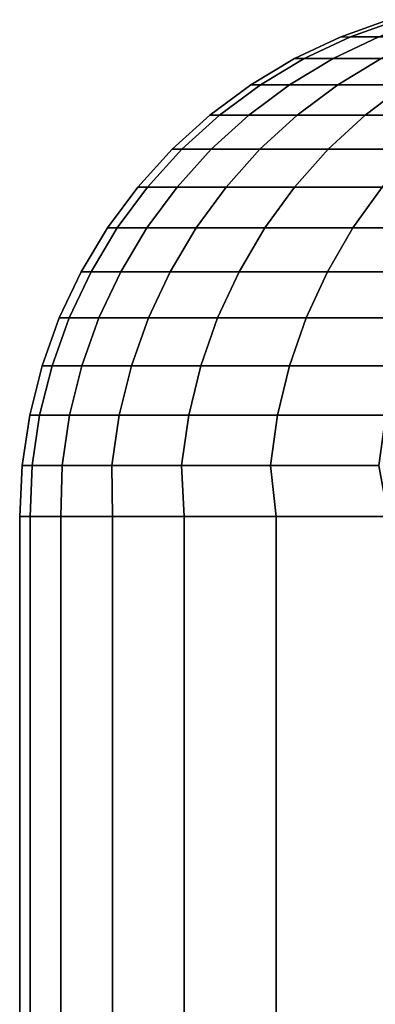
# Model space of a CAD drawing. Header units: metres. Extents: x -109 to 109, y -342 to 66.
# Tile 98 of 256: x -91 to -90.315, y 20.06 to 21.957. Entities that reach past the tile are written whole.
import ezdxf

# ---------------------------------------------------------------- set-up
doc = ezdxf.new("R2010")
doc.units = ezdxf.units.M
doc.layers.add('solid_K_24_62_16_000B91', color=7, linetype='CONTINUOUS')

msp = doc.modelspace()

# ---------------------------------------------------------------- linework, layer by layer
at = {"layer": 'solid_K_24_62_16_000B91'}
for points in [[(-90.382683, 21.92388), (-90.363281, 21.924292, 0.714612), (-90.270874, 21.957281, 0.709849), (-90.290283, 21.95694)], [(-90.363281, 21.924292, -0.714612), (-90.382683, 21.92388), (-90.290283, 21.95694), (-90.270874, 21.957281, -0.709849)], [(-90.363281, 21.924292, 0.714612), (-90.308113, 21.924292, 1.427329), (-90.216072, 21.957281, 1.417815), (-90.270874, 21.957281, 0.709849)], [(-90.308113, 21.924292, -1.427329), (-90.363281, 21.924292, -0.714612), (-90.270874, 21.957281, -0.709849), (-90.216072, 21.957281, -1.417815)], [(-90.470528, 21.882383), (-90.452003, 21.882383, 0.719186), (-90.363281, 21.924292, 0.714612), (-90.382683, 21.92388)], [(-90.452003, 21.882383, -0.719186), (-90.470528, 21.882383), (-90.382683, 21.92388), (-90.363281, 21.924292, -0.714612)], [(-90.452003, 21.882383, 0.719186), (-90.396484, 21.882383, 1.436464), (-90.308113, 21.924292, 1.427329), (-90.363281, 21.924292, 0.714612)], [(-90.396484, 21.882383, -1.436464), (-90.452003, 21.882383, -0.719186), (-90.363281, 21.924292, -0.714612), (-90.308113, 21.924292, -1.427329)], [(-90.396484, 21.882383, 1.436464), (-90.304115, 21.882383, 2.149933), (-90.216324, 21.924292, 2.136261), (-90.308113, 21.924292, 1.427329)], [(-90.304115, 21.882383, -2.149933), (-90.396484, 21.882383, -1.436464), (-90.308113, 21.924292, -1.427329), (-90.216324, 21.924292, -2.136261)], [(-90.554832, 21.831961), (-90.536201, 21.831961, 0.723525), (-90.452003, 21.882383, 0.719186), (-90.470528, 21.882383)], [(-90.536201, 21.831961, -0.723525), (-90.554832, 21.831961), (-90.470528, 21.882383), (-90.452003, 21.882383, -0.719186)], [(-90.536201, 21.831961, 0.723525), (-90.480347, 21.831961, 1.445132), (-90.396484, 21.882383, 1.436464), (-90.452003, 21.882383, 0.719186)], [(-90.480347, 21.831961, -1.445132), (-90.536201, 21.831961, -0.723525), (-90.452003, 21.882383, -0.719186), (-90.396484, 21.882383, -1.436464)], [(-90.480347, 21.831961, 1.445132), (-90.387413, 21.831961, 2.162907), (-90.304115, 21.882383, 2.149933), (-90.396484, 21.882383, 1.436464)], [(-90.387413, 21.831961, -2.162907), (-90.480347, 21.831961, -1.445132), (-90.396484, 21.882383, -1.436464), (-90.304115, 21.882383, -2.149933)], [(-90.387413, 21.831961, 2.162907), (-90.257652, 21.831961, 2.874946), (-90.175133, 21.882383, 2.857701), (-90.304115, 21.882383, 2.149933)], [(-90.257652, 21.831961, -2.874946), (-90.387413, 21.831961, -2.162907), (-90.304115, 21.882383, -2.149933), (-90.175133, 21.882383, -2.857701)], [(-90.633789, 21.773508), (-90.615044, 21.773508, 0.72759), (-90.536201, 21.831961, 0.723525), (-90.554832, 21.831961)], [(-90.615044, 21.773508, -0.72759), (-90.633789, 21.773508), (-90.554832, 21.831961), (-90.536201, 21.831961, -0.723525)], [(-90.615044, 21.773508, 0.72759), (-90.558876, 21.773508, 1.45325), (-90.480347, 21.831961, 1.445132), (-90.536201, 21.831961, 0.723525)], [(-90.558876, 21.773508, -1.45325), (-90.615044, 21.773508, -0.72759), (-90.536201, 21.831961, -0.723525), (-90.480347, 21.831961, -1.445132)], [(-90.558876, 21.773508, 1.45325), (-90.465424, 21.773508, 2.175056), (-90.387413, 21.831961, 2.162907), (-90.480347, 21.831961, 1.445132)], [(-90.465424, 21.773508, -2.175056), (-90.558876, 21.773508, -1.45325), (-90.480347, 21.831961, -1.445132), (-90.387413, 21.831961, -2.162907)], [(-90.465424, 21.773508, 2.175056), (-90.334938, 21.773508, 2.891095), (-90.257652, 21.831961, 2.874946), (-90.387413, 21.831961, 2.162907)], [(-90.334938, 21.773508, -2.891095), (-90.465424, 21.773508, -2.175056), (-90.387413, 21.831961, -2.162907), (-90.257652, 21.831961, -2.874946)], [(-90.334938, 21.773508, 2.891095), (-90.167763, 21.773508, 3.599467), (-90.091415, 21.831961, 3.579361), (-90.257652, 21.831961, 2.874946)], [(-90.167763, 21.773508, -3.599467), (-90.334938, 21.773508, -2.891095), (-90.257652, 21.831961, -2.874946), (-90.091415, 21.831961, -3.579361)], [(-90.706619, 21.707592), (-90.687782, 21.707592, 0.731339), (-90.615044, 21.773508, 0.72759), (-90.633789, 21.773508)], [(-90.687782, 21.707592, -0.731339), (-90.706619, 21.707592), (-90.633789, 21.773508), (-90.615044, 21.773508, -0.72759)], [(-90.687782, 21.707592, 0.731339), (-90.631325, 21.707592, 1.460739), (-90.558876, 21.773508, 1.45325), (-90.615044, 21.773508, 0.72759)], [(-90.631325, 21.707592, -1.460739), (-90.687782, 21.707592, -0.731339), (-90.615044, 21.773508, -0.72759), (-90.558876, 21.773508, -1.45325)], [(-90.631325, 21.707592, 1.460739), (-90.537392, 21.707592, 2.186265), (-90.465424, 21.773508, 2.175056), (-90.558876, 21.773508, 1.45325)], [(-90.537392, 21.707592, -2.186265), (-90.631325, 21.707592, -1.460739), (-90.558876, 21.773508, -1.45325), (-90.465424, 21.773508, -2.175056)], [(-90.537392, 21.707592, 2.186265), (-90.406235, 21.707592, 2.905994), (-90.334938, 21.773508, 2.891095), (-90.465424, 21.773508, 2.175056)], [(-90.406235, 21.707592, -2.905994), (-90.537392, 21.707592, -2.186265), (-90.465424, 21.773508, -2.175056), (-90.334938, 21.773508, -2.891095)], [(-90.406235, 21.707592, 2.905994), (-90.238197, 21.707592, 3.618016), (-90.167763, 21.773508, 3.599467), (-90.334938, 21.773508, 2.891095)], [(-90.238197, 21.707592, -3.618016), (-90.406235, 21.707592, -2.905994), (-90.334938, 21.773508, -2.891095), (-90.167763, 21.773508, -3.599467)], [(-90.772636, 21.634848), (-90.753716, 21.634848, 0.734738), (-90.687782, 21.707592, 0.731339), (-90.706619, 21.707592)], [(-90.753716, 21.634848, -0.734738), (-90.772636, 21.634848), (-90.706619, 21.707592), (-90.687782, 21.707592, -0.731339)], [(-90.753716, 21.634848, 0.734738), (-90.696991, 21.634848, 1.467527), (-90.631325, 21.707592, 1.460739), (-90.687782, 21.707592, 0.731339)], [(-90.696991, 21.634848, -1.467527), (-90.753716, 21.634848, -0.734738), (-90.687782, 21.707592, -0.731339), (-90.631325, 21.707592, -1.460739)], [(-90.696991, 21.634848, 1.467527), (-90.602623, 21.634848, 2.196424), (-90.537392, 21.707592, 2.186265), (-90.631325, 21.707592, 1.460739)], [(-90.602623, 21.634848, -2.196424), (-90.696991, 21.634848, -1.467527), (-90.631325, 21.707592, -1.460739), (-90.537392, 21.707592, -2.186265)], [(-90.602623, 21.634848, 2.196424), (-90.470848, 21.634848, 2.919497), (-90.406235, 21.707592, 2.905994), (-90.537392, 21.707592, 2.186265)], [(-90.470848, 21.634848, -2.919497), (-90.602623, 21.634848, -2.196424), (-90.537392, 21.707592, -2.186265), (-90.406235, 21.707592, -2.905994)], [(-90.470848, 21.634848, 2.919497), (-90.302032, 21.634848, 3.634828), (-90.238197, 21.707592, 3.618016), (-90.406235, 21.707592, 2.905994)], [(-90.302032, 21.634848, -3.634828), (-90.470848, 21.634848, -2.919497), (-90.406235, 21.707592, -2.905994), (-90.238197, 21.707592, -3.618016)], [(-90.8312, 21.555979), (-90.812195, 21.555979, 0.737752), (-90.753716, 21.634848, 0.734738), (-90.772636, 21.634848)], [(-90.812195, 21.555979, -0.737752), (-90.8312, 21.555979), (-90.772636, 21.634848), (-90.753716, 21.634848, -0.734738)], [(-90.812195, 21.555979, 0.737752), (-90.755241, 21.555979, 1.473548), (-90.696991, 21.634848, 1.467527), (-90.753716, 21.634848, 0.734738)], [(-90.755241, 21.555979, -1.473548), (-90.812195, 21.555979, -0.737752), (-90.753716, 21.634848, -0.734738), (-90.696991, 21.634848, -1.467527)], [(-90.755241, 21.555979, 1.473548), (-90.660484, 21.555979, 2.205436), (-90.602623, 21.634848, 2.196424), (-90.696991, 21.634848, 1.467527)], [(-90.660484, 21.555979, -2.205436), (-90.755241, 21.555979, -1.473548), (-90.696991, 21.634848, -1.467527), (-90.602623, 21.634848, -2.196424)], [(-90.660484, 21.555979, 2.205436), (-90.528175, 21.555979, 2.931476), (-90.470848, 21.634848, 2.919497), (-90.602623, 21.634848, 2.196424)], [(-90.528175, 21.555979, -2.931476), (-90.660484, 21.555979, -2.205436), (-90.602623, 21.634848, -2.196424), (-90.470848, 21.634848, -2.919497)], [(-90.528175, 21.555979, 2.931476), (-90.358665, 21.555979, 3.649742), (-90.302032, 21.634848, 3.634828), (-90.470848, 21.634848, 2.919497)], [(-90.358665, 21.555979, -3.649742), (-90.528175, 21.555979, -2.931476), (-90.470848, 21.634848, -2.919497), (-90.302032, 21.634848, -3.634828)], [(-90.358665, 21.555979, 3.649742), (-90.152405, 21.555979, 4.358329), (-90.096619, 21.634848, 4.34052), (-90.302032, 21.634848, 3.634828)], [(-90.152405, 21.555979, -4.358329), (-90.358665, 21.555979, -3.649742), (-90.302032, 21.634848, -3.634828), (-90.096619, 21.634848, -4.34052)], [(-90.881737, 21.471743), (-90.862671, 21.471743, 0.740354), (-90.812195, 21.555979, 0.737752), (-90.8312, 21.555979)], [(-90.862671, 21.471743, -0.740354), (-90.881737, 21.471743), (-90.8312, 21.555979), (-90.812195, 21.555979, -0.737752)], [(-90.862671, 21.471743, 0.740354), (-90.805511, 21.471743, 1.478744), (-90.755241, 21.555979, 1.473548), (-90.812195, 21.555979, 0.737752)], [(-90.805511, 21.471743, -1.478744), (-90.862671, 21.471743, -0.740354), (-90.812195, 21.555979, -0.737752), (-90.755241, 21.555979, -1.473548)], [(-90.805511, 21.471743, 1.478744), (-90.710419, 21.471743, 2.213214), (-90.660484, 21.555979, 2.205436), (-90.755241, 21.555979, 1.473548)], [(-90.710419, 21.471743, -2.213214), (-90.805511, 21.471743, -1.478744), (-90.755241, 21.555979, -1.473548), (-90.660484, 21.555979, -2.205436)], [(-90.710419, 21.471743, 2.213214), (-90.577644, 21.471743, 2.941814), (-90.528175, 21.555979, 2.931476), (-90.660484, 21.555979, 2.205436)], [(-90.577644, 21.471743, -2.941814), (-90.710419, 21.471743, -2.213214), (-90.660484, 21.555979, -2.205436), (-90.528175, 21.555979, -2.931476)], [(-90.577644, 21.471743, 2.941814), (-90.407539, 21.471743, 3.662613), (-90.358665, 21.555979, 3.649742), (-90.528175, 21.555979, 2.931476)], [(-90.407539, 21.471743, -3.662613), (-90.577644, 21.471743, -2.941814), (-90.528175, 21.555979, -2.931476), (-90.358665, 21.555979, -3.649742)], [(-90.407539, 21.471743, 3.662613), (-90.200554, 21.471743, 4.373699), (-90.152405, 21.555979, 4.358329), (-90.358665, 21.555979, 3.649742)], [(-90.200554, 21.471743, -4.373699), (-90.407539, 21.471743, -3.662613), (-90.358665, 21.555979, -3.649742), (-90.152405, 21.555979, -4.358329)], [(-90.923767, 21.382956), (-90.90464, 21.382956, 0.742518), (-90.862671, 21.471743, 0.740354), (-90.881737, 21.471743)], [(-90.90464, 21.382956, -0.742518), (-90.923767, 21.382956), (-90.881737, 21.471743), (-90.862671, 21.471743, -0.740354)], [(-90.90464, 21.382956, 0.742518), (-90.847321, 21.382956, 1.483066), (-90.805511, 21.471743, 1.478744), (-90.862671, 21.471743, 0.740354)], [(-90.847321, 21.382956, -1.483066), (-90.90464, 21.382956, -0.742518), (-90.862671, 21.471743, -0.740354), (-90.805511, 21.471743, -1.478744)], [(-90.847321, 21.382956, 1.483066), (-90.751953, 21.382956, 2.219682), (-90.710419, 21.471743, 2.213214), (-90.805511, 21.471743, 1.478744)], [(-90.751953, 21.382956, -2.219682), (-90.847321, 21.382956, -1.483066), (-90.805511, 21.471743, -1.478744), (-90.710419, 21.471743, -2.213214)], [(-90.751953, 21.382956, 2.219682), (-90.61879, 21.382956, 2.950411), (-90.577644, 21.471743, 2.941814), (-90.710419, 21.471743, 2.213214)], [(-90.61879, 21.382956, -2.950411), (-90.751953, 21.382956, -2.219682), (-90.710419, 21.471743, -2.213214), (-90.577644, 21.471743, -2.941814)], [(-90.61879, 21.382956, 2.950411), (-90.448181, 21.382956, 3.673317), (-90.407539, 21.471743, 3.662613), (-90.577644, 21.471743, 2.941814)], [(-90.448181, 21.382956, -3.673317), (-90.61879, 21.382956, -2.950411), (-90.577644, 21.471743, -2.941814), (-90.407539, 21.471743, -3.662613)], [(-90.448181, 21.382956, 3.673317), (-90.240593, 21.382956, 4.386481), (-90.200554, 21.471743, 4.373699), (-90.407539, 21.471743, 3.662613)], [(-90.240593, 21.382956, -4.386481), (-90.448181, 21.382956, -3.673317), (-90.407539, 21.471743, -3.662613), (-90.200554, 21.471743, -4.373699)], [(-90.956886, 21.290472), (-90.937714, 21.290472, 0.744222), (-90.90464, 21.382956, 0.742518), (-90.923767, 21.382956)], [(-90.937714, 21.290472, -0.744222), (-90.956886, 21.290472), (-90.923767, 21.382956), (-90.90464, 21.382956, -0.742518)], [(-90.937714, 21.290472, 0.744222), (-90.880257, 21.290472, 1.486471), (-90.847321, 21.382956, 1.483066), (-90.90464, 21.382956, 0.742518)], [(-90.880257, 21.290472, -1.486471), (-90.937714, 21.290472, -0.744222), (-90.90464, 21.382956, -0.742518), (-90.847321, 21.382956, -1.483066)], [(-90.880257, 21.290472, 1.486471), (-90.784668, 21.290472, 2.224778), (-90.751953, 21.382956, 2.219682), (-90.847321, 21.382956, 1.483066)], [(-90.784668, 21.290472, -2.224778), (-90.880257, 21.290472, -1.486471), (-90.847321, 21.382956, -1.483066), (-90.751953, 21.382956, -2.219682)], [(-90.784668, 21.290472, 2.224778), (-90.651199, 21.290472, 2.957185), (-90.61879, 21.382956, 2.950411), (-90.751953, 21.382956, 2.219682)], [(-90.651199, 21.290472, -2.957185), (-90.784668, 21.290472, -2.224778), (-90.751953, 21.382956, -2.219682), (-90.61879, 21.382956, -2.950411)], [(-90.651199, 21.290472, 2.957185), (-90.480209, 21.290472, 3.681751), (-90.448181, 21.382956, 3.673317), (-90.61879, 21.382956, 2.950411)], [(-90.480209, 21.290472, -3.681751), (-90.651199, 21.290472, -2.957185), (-90.61879, 21.382956, -2.950411), (-90.448181, 21.382956, -3.673317)], [(-90.480209, 21.290472, 3.681751), (-90.272141, 21.290472, 4.396553), (-90.240593, 21.382956, 4.386481), (-90.448181, 21.382956, 3.673317)], [(-90.272141, 21.290472, -4.396553), (-90.480209, 21.290472, -3.681751), (-90.448181, 21.382956, -3.673317), (-90.240593, 21.382956, -4.386481)], [(-90.980766, 21.195187), (-90.961563, 21.195187, 0.745452), (-90.937714, 21.290472, 0.744222), (-90.956886, 21.290472)], [(-90.961563, 21.195187, -0.745452), (-90.980766, 21.195187), (-90.956886, 21.290472), (-90.937714, 21.290472, -0.744222)], [(-90.961563, 21.195187, 0.745452), (-90.904015, 21.195187, 1.488927), (-90.880257, 21.290472, 1.486471), (-90.937714, 21.290472, 0.744222)], [(-90.904015, 21.195187, -1.488927), (-90.961563, 21.195187, -0.745452), (-90.937714, 21.290472, -0.744222), (-90.880257, 21.290472, -1.486471)], [(-90.904015, 21.195187, 1.488927), (-90.808273, 21.195187, 2.228453), (-90.784668, 21.290472, 2.224778), (-90.880257, 21.290472, 1.486471)], [(-90.808273, 21.195187, -2.228453), (-90.904015, 21.195187, -1.488927), (-90.880257, 21.290472, -1.486471), (-90.784668, 21.290472, -2.224778)], [(-90.808273, 21.195187, 2.228453), (-90.674583, 21.195187, 2.962071), (-90.651199, 21.290472, 2.957185), (-90.784668, 21.290472, 2.224778)], [(-90.674583, 21.195187, -2.962071), (-90.808273, 21.195187, -2.228453), (-90.784668, 21.290472, -2.224778), (-90.651199, 21.290472, -2.957185)], [(-90.674583, 21.195187, 2.962071), (-90.503304, 21.195187, 3.687833), (-90.480209, 21.290472, 3.681751), (-90.651199, 21.290472, 2.957185)], [(-90.503304, 21.195187, -3.687833), (-90.674583, 21.195187, -2.962071), (-90.651199, 21.290472, -2.957185), (-90.480209, 21.290472, -3.681751)], [(-90.503304, 21.195187, 3.687833), (-90.294891, 21.195187, 4.403816), (-90.272141, 21.290472, 4.396553), (-90.480209, 21.290472, 3.681751)], [(-90.294891, 21.195187, -4.403816), (-90.503304, 21.195187, -3.687833), (-90.480209, 21.290472, -3.681751), (-90.272141, 21.290472, -4.396553)], [(-90.995186, 21.098017), (-90.975967, 21.098017, 0.746194), (-90.961563, 21.195187, 0.745452), (-90.980766, 21.195187)], [(-90.975967, 21.098017, -0.746194), (-90.995186, 21.098017), (-90.980766, 21.195187), (-90.961563, 21.195187, -0.745452)], [(-90.975967, 21.098017, 0.746194), (-90.918358, 21.098017, 1.490409), (-90.904015, 21.195187, 1.488927), (-90.961563, 21.195187, 0.745452)], [(-90.918358, 21.098017, -1.490409), (-90.975967, 21.098017, -0.746194), (-90.961563, 21.195187, -0.745452), (-90.904015, 21.195187, -1.488927)], [(-90.918358, 21.098017, 1.490409), (-90.822517, 21.098017, 2.230672), (-90.808273, 21.195187, 2.228453), (-90.904015, 21.195187, 1.488927)], [(-90.822517, 21.098017, -2.230672), (-90.918358, 21.098017, -1.490409), (-90.904015, 21.195187, -1.488927), (-90.808273, 21.195187, -2.228453)], [(-90.822517, 21.098017, 2.230672), (-90.68869, 21.098017, 2.96502), (-90.674583, 21.195187, 2.962071), (-90.808273, 21.195187, 2.228453)], [(-90.68869, 21.098017, -2.96502), (-90.822517, 21.098017, -2.230672), (-90.808273, 21.195187, -2.228453), (-90.674583, 21.195187, -2.962071)], [(-90.68869, 21.098017, 2.96502), (-90.517242, 21.098017, 3.691505), (-90.503304, 21.195187, 3.687833), (-90.674583, 21.195187, 2.962071)], [(-90.517242, 21.098017, -3.691505), (-90.68869, 21.098017, -2.96502), (-90.674583, 21.195187, -2.962071), (-90.503304, 21.195187, -3.687833)], [(-90.517242, 21.098017, 3.691505), (-90.308624, 21.098017, 4.408201), (-90.294891, 21.195187, 4.403816), (-90.503304, 21.195187, 3.687833)], [(-90.308624, 21.098017, -4.408201), (-90.517242, 21.098017, -3.691505), (-90.503304, 21.195187, -3.687833), (-90.294891, 21.195187, -4.403816)], [(-90.975967, 21.098017, 0.746194), (-90.995186, 21.098017), (-91, 21), (-90.980125, 21, 0.758871)], [(-90.980125, 21, -0.758871), (-91, 21), (-90.995186, 21.098017), (-90.975967, 21.098017, -0.746194)], [(-90.975967, 21.098017, 0.746194), (-90.980125, 21, 0.758871), (-90.92057, 21, 1.515663), (-90.918358, 21.098017, 1.490409)], [(-90.975967, 21.098017, -0.746194), (-90.918358, 21.098017, -1.490409), (-90.92057, 21, -1.515663), (-90.980125, 21, -0.758871)], [(-90.918358, 21.098017, 1.490409), (-90.92057, 21, 1.515663), (-90.82148, 21, 2.2683), (-90.822517, 21.098017, 2.230672)], [(-90.918358, 21.098017, -1.490409), (-90.822517, 21.098017, -2.230672), (-90.82148, 21, -2.2683), (-90.92057, 21, -1.515663)], [(-90.822517, 21.098017, 2.230672), (-90.82148, 21, 2.2683), (-90.683144, 21, 3.014719), (-90.68869, 21.098017, 2.96502)], [(-90.822517, 21.098017, -2.230672), (-90.68869, 21.098017, -2.96502), (-90.683144, 21, -3.014719), (-90.82148, 21, -2.2683)], [(-90.68869, 21.098017, 2.96502), (-90.683144, 21, 3.014719), (-90.505928, 21, 3.752876), (-90.517242, 21.098017, 3.691505)], [(-90.68869, 21.098017, -2.96502), (-90.517242, 21.098017, -3.691505), (-90.505928, 21, -3.752876), (-90.683144, 21, -3.014719)], [(-90.517242, 21.098017, 3.691505), (-90.505928, 21, 3.752876), (-90.290321, 21, 4.480746), (-90.308624, 21.098017, 4.408201)], [(-90.517242, 21.098017, -3.691505), (-90.308624, 21.098017, -4.408201), (-90.290321, 21, -4.480746), (-90.505928, 21, -3.752876)], [(-90.980125, 21, 0.758871), (-91, 21), (-91, -9), (-90.980125, -9, 0.758854)], [(-91, 21), (-90.980125, 21, -0.758871), (-90.980125, -9, -0.758854), (-91, -9)], [(-90.92057, 21, 1.515663), (-90.980125, 21, 0.758871), (-90.980125, -9, 0.758854), (-90.92057, -9, 1.515638)], [(-90.980125, 21, -0.758871), (-90.92057, 21, -1.515663), (-90.92057, -9, -1.515638), (-90.980125, -9, -0.758854)], [(-90.82148, 21, 2.2683), (-90.92057, 21, 1.515663), (-90.92057, -9, 1.515638), (-90.821487, -9, 2.268274)], [(-90.92057, 21, -1.515663), (-90.82148, 21, -2.2683), (-90.821487, -9, -2.268274), (-90.92057, -9, -1.515638)], [(-90.683144, 21, 3.014719), (-90.82148, 21, 2.2683), (-90.821487, -9, 2.268274), (-90.683144, -9, 3.014699)], [(-90.82148, 21, -2.2683), (-90.683144, 21, -3.014719), (-90.683144, -9, -3.014699), (-90.821487, -9, -2.268274)], [(-90.505928, 21, 3.752876), (-90.683144, 21, 3.014719), (-90.683144, -9, 3.014699), (-90.505928, -9, 3.752865)], [(-90.683144, 21, -3.014719), (-90.505928, 21, -3.752876), (-90.505928, -9, -3.752865), (-90.683144, -9, -3.014699)], [(-90.290321, 21, 4.480746), (-90.505928, 21, 3.752876), (-90.505928, -9, 3.752865), (-90.290321, -9, 4.480746)], [(-90.505928, 21, -3.752876), (-90.290321, 21, -4.480746), (-90.290321, -9, -4.480746), (-90.505928, -9, -3.752865)]]:
    msp.add_3dface(points, dxfattribs=at)

doc.saveas('drawing.dxf')
